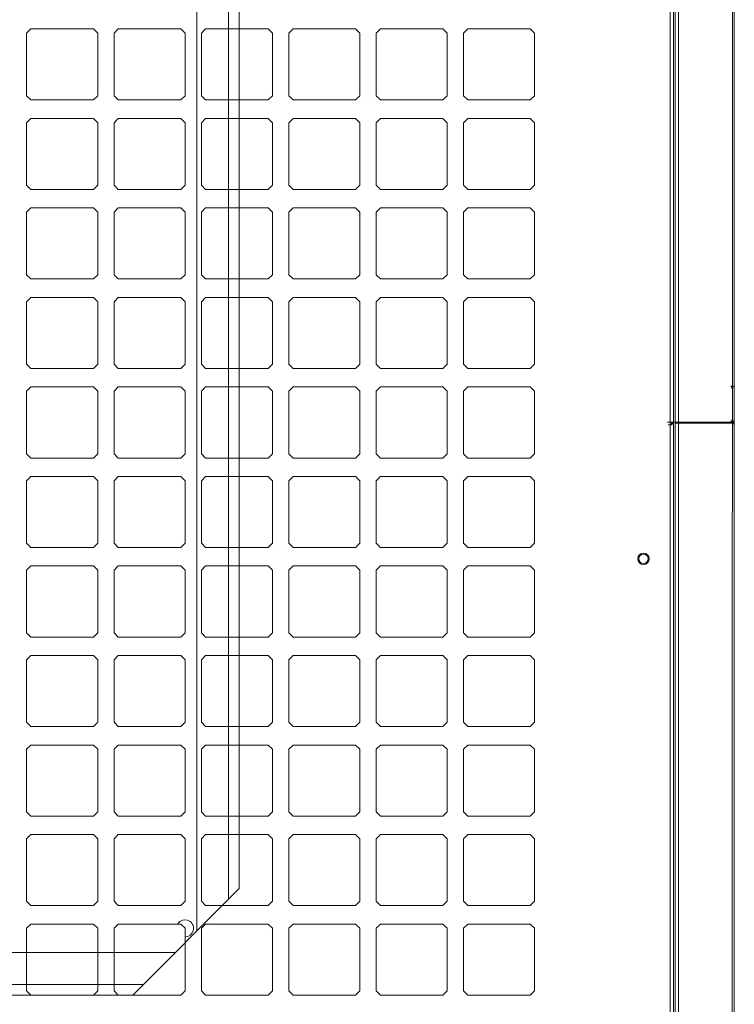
# Model space of a CAD drawing. Header units: millimetres. Extents: x 11633 to 96114, y -4650 to 25050.
# Tile 21 of 25: x 90187 to 90598, y 7020 to 7586. Entities that reach past the tile are written whole.
import ezdxf

# ---------------------------------------------------------------- set-up
doc = ezdxf.new("R2010")
doc.units = ezdxf.units.MM
doc.layers.get('0').update_dxf_attribs({"lineweight": 9})

msp = doc.modelspace()

# ---------------------------------------------------------------- linework, layer by layer
at = {"lineweight": 15}
for p, q in [((90596.95, 8161.02), (90596.94, 6821.85)), ((90561.22, 6822.69), (90561.22, 8140.02)), ((90563.16, 6821.61), (90563.16, 8139.48)), ((90564.03, 6821.61), (90564.03, 8139.44)), ((90565.99, 6400.11), (90565.99, 8139.44)), ((90598.07, 8139.02), (90598.07, 6822.04)), ((90289.06, 7903.73), (90289.06, 7061.74)), ((90307.43, 7885.35), (90307.43, 7080.11)), ((90313.56, 7879.23), (90313.56, 7086.24)), ((90193.76, 7580.33), (90191.31, 7577.88)), ((90193.76, 7580.33), (90229.7, 7580.33)), ((90232.15, 7577.88), (90229.7, 7580.33)), ((90243.98, 7580.33), (90241.53, 7577.88)), ((90243.98, 7580.33), (90279.92, 7580.33)), ((90282.37, 7577.88), (90279.92, 7580.33)), ((90294.21, 7580.33), (90291.76, 7577.88)), ((90294.21, 7580.33), (90330.15, 7580.33)), ((90332.6, 7577.88), (90330.15, 7580.33)), ((90344.43, 7580.33), (90341.98, 7577.88)), ((90344.43, 7580.33), (90380.37, 7580.33)), ((90382.82, 7577.88), (90380.37, 7580.33)), ((90394.66, 7580.33), (90392.21, 7577.88)), ((90394.66, 7580.33), (90430.6, 7580.33)), ((90433.05, 7577.88), (90430.6, 7580.33)), ((90444.88, 7580.33), (90442.43, 7577.88)), ((90444.88, 7580.33), (90480.82, 7580.33)), ((90483.27, 7577.88), (90480.82, 7580.33)), ((90191.31, 7541.94), (90191.31, 7577.88)), ((90232.15, 7541.94), (90232.15, 7577.88)), ((90241.53, 7541.94), (90241.53, 7577.88)), ((90282.37, 7541.94), (90282.37, 7577.88)), ((90291.76, 7541.94), (90291.76, 7577.88)), ((90332.6, 7541.94), (90332.6, 7577.88)), ((90341.98, 7541.94), (90341.98, 7577.88)), ((90382.82, 7541.94), (90382.82, 7577.88)), ((90392.21, 7541.94), (90392.21, 7577.88)), ((90433.05, 7541.94), (90433.05, 7577.88)), ((90442.43, 7541.94), (90442.43, 7577.88)), ((90483.27, 7541.94), (90483.27, 7577.88)), ((90193.76, 7539.49), (90191.31, 7541.94)), ((90193.76, 7539.49), (90229.7, 7539.49)), ((90232.15, 7541.94), (90229.7, 7539.49)), ((90243.98, 7539.49), (90241.53, 7541.94)), ((90243.98, 7539.49), (90279.92, 7539.49)), ((90282.37, 7541.94), (90279.92, 7539.49)), ((90294.21, 7539.49), (90291.76, 7541.94)), ((90294.21, 7539.49), (90330.15, 7539.49)), ((90332.6, 7541.94), (90330.15, 7539.49)), ((90344.43, 7539.49), (90341.98, 7541.94)), ((90344.43, 7539.49), (90380.37, 7539.49)), ((90382.82, 7541.94), (90380.37, 7539.49)), ((90394.66, 7539.49), (90392.21, 7541.94)), ((90394.66, 7539.49), (90430.6, 7539.49)), ((90433.05, 7541.94), (90430.6, 7539.49)), ((90444.88, 7539.49), (90442.43, 7541.94)), ((90444.88, 7539.49), (90480.82, 7539.49)), ((90483.27, 7541.94), (90480.82, 7539.49)), ((90193.76, 7528.88), (90191.31, 7526.43)), ((90193.76, 7528.88), (90229.7, 7528.88)), ((90232.15, 7526.43), (90229.7, 7528.88)), ((90243.98, 7528.88), (90241.53, 7526.43)), ((90243.98, 7528.88), (90279.92, 7528.88)), ((90282.37, 7526.43), (90279.92, 7528.88)), ((90294.21, 7528.88), (90291.76, 7526.43)), ((90294.21, 7528.88), (90330.15, 7528.88)), ((90332.6, 7526.43), (90330.15, 7528.88)), ((90344.43, 7528.88), (90341.98, 7526.43)), ((90344.43, 7528.88), (90380.37, 7528.88)), ((90382.82, 7526.43), (90380.37, 7528.88)), ((90394.66, 7528.88), (90392.21, 7526.43)), ((90394.66, 7528.88), (90430.6, 7528.88)), ((90433.05, 7526.43), (90430.6, 7528.88)), ((90444.88, 7528.88), (90442.43, 7526.43)), ((90444.88, 7528.88), (90480.82, 7528.88)), ((90483.27, 7526.43), (90480.82, 7528.88)), ((90191.31, 7490.49), (90191.31, 7526.43)), ((90232.15, 7490.49), (90232.15, 7526.43)), ((90241.53, 7490.49), (90241.53, 7526.43)), ((90282.37, 7490.49), (90282.37, 7526.43)), ((90291.76, 7490.49), (90291.76, 7526.43)), ((90332.6, 7490.49), (90332.6, 7526.43)), ((90341.98, 7490.49), (90341.98, 7526.43)), ((90382.82, 7490.49), (90382.82, 7526.43)), ((90392.21, 7490.49), (90392.21, 7526.43)), ((90433.05, 7490.49), (90433.05, 7526.43)), ((90442.43, 7490.49), (90442.43, 7526.43)), ((90483.27, 7490.49), (90483.27, 7526.43)), ((90193.76, 7488.04), (90191.31, 7490.49)), ((90193.76, 7488.04), (90229.7, 7488.04)), ((90232.15, 7490.49), (90229.7, 7488.04)), ((90243.98, 7488.04), (90241.53, 7490.49)), ((90243.98, 7488.04), (90279.92, 7488.04)), ((90282.37, 7490.49), (90279.92, 7488.04)), ((90294.21, 7488.04), (90291.76, 7490.49)), ((90294.21, 7488.04), (90330.15, 7488.04)), ((90332.6, 7490.49), (90330.15, 7488.04)), ((90344.43, 7488.04), (90341.98, 7490.49)), ((90344.43, 7488.04), (90380.37, 7488.04)), ((90382.82, 7490.49), (90380.37, 7488.04)), ((90394.66, 7488.04), (90392.21, 7490.49)), ((90394.66, 7488.04), (90430.6, 7488.04)), ((90433.05, 7490.49), (90430.6, 7488.04)), ((90444.88, 7488.04), (90442.43, 7490.49)), ((90444.88, 7488.04), (90480.82, 7488.04)), ((90483.27, 7490.49), (90480.82, 7488.04)), ((90193.76, 7477.43), (90191.31, 7474.98)), ((90193.76, 7477.43), (90229.7, 7477.43)), ((90232.15, 7474.98), (90229.7, 7477.43)), ((90243.98, 7477.43), (90241.53, 7474.98)), ((90243.98, 7477.43), (90279.92, 7477.43)), ((90282.37, 7474.98), (90279.92, 7477.43)), ((90294.21, 7477.43), (90291.76, 7474.98)), ((90294.21, 7477.43), (90330.15, 7477.43)), ((90332.6, 7474.98), (90330.15, 7477.43)), ((90344.43, 7477.43), (90341.98, 7474.98)), ((90344.43, 7477.43), (90380.37, 7477.43)), ((90382.82, 7474.98), (90380.37, 7477.43)), ((90394.66, 7477.43), (90392.21, 7474.98)), ((90394.66, 7477.43), (90430.6, 7477.43)), ((90433.05, 7474.98), (90430.6, 7477.43)), ((90444.88, 7477.43), (90442.43, 7474.98)), ((90444.88, 7477.43), (90480.82, 7477.43)), ((90483.27, 7474.98), (90480.82, 7477.43)), ((90191.31, 7439.04), (90191.31, 7474.98)), ((90232.15, 7439.04), (90232.15, 7474.98)), ((90241.53, 7439.04), (90241.53, 7474.98)), ((90282.37, 7439.04), (90282.37, 7474.98)), ((90291.76, 7439.04), (90291.76, 7474.98)), ((90332.6, 7439.04), (90332.6, 7474.98)), ((90341.98, 7439.04), (90341.98, 7474.98)), ((90382.82, 7439.04), (90382.82, 7474.98)), ((90392.21, 7439.04), (90392.21, 7474.98)), ((90433.05, 7439.04), (90433.05, 7474.98)), ((90442.43, 7439.04), (90442.43, 7474.98)), ((90483.27, 7439.04), (90483.27, 7474.98)), ((90193.76, 7436.59), (90191.31, 7439.04)), ((90193.76, 7436.59), (90229.7, 7436.59)), ((90232.15, 7439.04), (90229.7, 7436.59)), ((90243.98, 7436.59), (90241.53, 7439.04)), ((90243.98, 7436.59), (90279.92, 7436.59)), ((90282.37, 7439.04), (90279.92, 7436.59)), ((90294.21, 7436.59), (90291.76, 7439.04)), ((90294.21, 7436.59), (90330.15, 7436.59)), ((90332.6, 7439.04), (90330.15, 7436.59)), ((90344.43, 7436.59), (90341.98, 7439.04)), ((90344.43, 7436.59), (90380.37, 7436.59)), ((90382.82, 7439.04), (90380.37, 7436.59)), ((90394.66, 7436.59), (90392.21, 7439.04)), ((90394.66, 7436.59), (90430.6, 7436.59)), ((90433.05, 7439.04), (90430.6, 7436.59)), ((90444.88, 7436.59), (90442.43, 7439.04)), ((90444.88, 7436.59), (90480.82, 7436.59)), ((90483.27, 7439.04), (90480.82, 7436.59)), ((90193.76, 7425.98), (90191.31, 7423.53)), ((90193.76, 7425.98), (90229.7, 7425.98)), ((90232.15, 7423.53), (90229.7, 7425.98)), ((90243.98, 7425.98), (90241.53, 7423.53)), ((90243.98, 7425.98), (90279.92, 7425.98)), ((90282.37, 7423.53), (90279.92, 7425.98)), ((90294.21, 7425.98), (90291.76, 7423.53)), ((90294.21, 7425.98), (90330.15, 7425.98)), ((90332.6, 7423.53), (90330.15, 7425.98)), ((90344.43, 7425.98), (90341.98, 7423.53)), ((90344.43, 7425.98), (90380.37, 7425.98)), ((90382.82, 7423.53), (90380.37, 7425.98)), ((90394.66, 7425.98), (90392.21, 7423.53)), ((90394.66, 7425.98), (90430.6, 7425.98)), ((90433.05, 7423.53), (90430.6, 7425.98)), ((90444.88, 7425.98), (90442.43, 7423.53)), ((90444.88, 7425.98), (90480.82, 7425.98)), ((90483.27, 7423.53), (90480.82, 7425.98)), ((90191.31, 7387.59), (90191.31, 7423.53)), ((90232.15, 7387.59), (90232.15, 7423.53)), ((90241.53, 7387.59), (90241.53, 7423.53)), ((90282.37, 7387.59), (90282.37, 7423.53)), ((90291.76, 7387.59), (90291.76, 7423.53)), ((90332.6, 7387.59), (90332.6, 7423.53)), ((90341.98, 7387.59), (90341.98, 7423.53)), ((90382.82, 7387.59), (90382.82, 7423.53)), ((90392.21, 7387.59), (90392.21, 7423.53)), ((90433.05, 7387.59), (90433.05, 7423.53)), ((90442.43, 7387.59), (90442.43, 7423.53)), ((90483.27, 7387.59), (90483.27, 7423.53)), ((90193.76, 7385.14), (90191.31, 7387.59)), ((90232.15, 7387.59), (90229.7, 7385.14)), ((90243.98, 7385.14), (90241.53, 7387.59)), ((90282.37, 7387.59), (90279.92, 7385.14)), ((90294.21, 7385.14), (90291.76, 7387.59)), ((90332.6, 7387.59), (90330.15, 7385.14)), ((90344.43, 7385.14), (90341.98, 7387.59)), ((90382.82, 7387.59), (90380.37, 7385.14)), ((90394.66, 7385.14), (90392.21, 7387.59)), ((90433.05, 7387.59), (90430.6, 7385.14)), ((90444.88, 7385.14), (90442.43, 7387.59)), ((90483.27, 7387.59), (90480.82, 7385.14)), ((90193.76, 7385.14), (90229.7, 7385.14)), ((90243.98, 7385.14), (90279.92, 7385.14)), ((90294.21, 7385.14), (90330.15, 7385.14)), ((90344.43, 7385.14), (90380.37, 7385.14)), ((90394.66, 7385.14), (90430.6, 7385.14)), ((90444.88, 7385.14), (90480.82, 7385.14)), ((90193.76, 7374.53), (90191.31, 7372.08)), ((90193.76, 7374.53), (90229.7, 7374.53)), ((90232.15, 7372.08), (90229.7, 7374.53)), ((90243.98, 7374.53), (90241.53, 7372.08)), ((90243.98, 7374.53), (90279.92, 7374.53)), ((90282.37, 7372.08), (90279.92, 7374.53)), ((90294.21, 7374.53), (90291.76, 7372.08)), ((90294.21, 7374.53), (90330.15, 7374.53)), ((90332.6, 7372.08), (90330.15, 7374.53)), ((90344.43, 7374.53), (90341.98, 7372.08)), ((90344.43, 7374.53), (90380.37, 7374.53)), ((90382.82, 7372.08), (90380.37, 7374.53)), ((90394.66, 7374.53), (90392.21, 7372.08)), ((90394.66, 7374.53), (90430.6, 7374.53)), ((90433.05, 7372.08), (90430.6, 7374.53)), ((90444.88, 7374.53), (90442.43, 7372.08)), ((90444.88, 7374.53), (90480.82, 7374.53)), ((90483.27, 7372.08), (90480.82, 7374.53)), ((90596.01, 7375.24), (90596.69, 7374.56)), ((90596.69, 7374.56), (90596.69, 7373.57)), ((90596.95, 7375.25), (90596.95, 7374.83)), ((90597.75, 7374.83), (90596.95, 7374.83)), ((90597.75, 7374.25), (90597.75, 7374.83)), ((90191.31, 7336.14), (90191.31, 7372.08)), ((90232.15, 7336.14), (90232.15, 7372.08)), ((90241.53, 7336.14), (90241.53, 7372.08)), ((90282.37, 7336.14), (90282.37, 7372.08)), ((90291.76, 7336.14), (90291.76, 7372.08)), ((90332.6, 7336.14), (90332.6, 7372.08)), ((90341.98, 7336.14), (90341.98, 7372.08)), ((90382.82, 7336.14), (90382.82, 7372.08)), ((90392.21, 7336.14), (90392.21, 7372.08)), ((90433.05, 7336.14), (90433.05, 7372.08)), ((90442.43, 7336.14), (90442.43, 7372.08)), ((90483.27, 7336.14), (90483.27, 7372.08)), ((90596.95, 7373.57), (90596.69, 7373.82)), ((90596.69, 7373.57), (90596.95, 7373.57)), ((90598.08, 7374.25), (90597.75, 7374.25)), ((90598.08, 7374.25), (90598.07, 7353.25)), ((90565.7, 7354.25), (90559.64, 7354.25)), ((90561.95, 7352.69), (90560.02, 7352.69)), ((90561.95, 7353.18), (90561.22, 7352.69)), ((90561.95, 7353.71), (90561.95, 7353)), ((90562.24, 7353.67), (90561.95, 7353.38)), ((90562.64, 7353.18), (90561.95, 7353.18)), ((90561.95, 7353), (90561.95, 7352.69)), ((90563.16, 7353.67), (90562.24, 7353.67)), ((90562.63, 7353.67), (90562.63, 7354.25)), ((90563.16, 7353.45), (90562.64, 7353.45)), ((90562.64, 7353.45), (90562.64, 7353.18)), ((90563.16, 7353.67), (90563.06, 7353.67)), ((90565.55, 7353.67), (90564.03, 7353.67)), ((90565.55, 7353.67), (90565.55, 7354.25)), ((90565.55, 7353.67), (90566.12, 7353.67)), ((90565.7, 7354.25), (90565.56, 7354.25)), ((90565.7, 7354.25), (90596.14, 7354.25)), ((90565.99, 7213.71), (90565.99, 7353.67)), ((90596.78, 7353.67), (90565.99, 7353.67)), ((90566.12, 7353.67), (90566.91, 7353.67)), ((90596.37, 7354.63), (90596.02, 7354.63)), ((90596.02, 7354.63), (90596.02, 7354.25)), ((90596.14, 7354.25), (90597.75, 7354.25)), ((90596.6, 7354.61), (90596.25, 7354.25)), ((90596.7, 7354.91), (90596.37, 7354.91)), ((90596.37, 7354.91), (90596.37, 7354.63)), ((90596.94, 7354.61), (90596.6, 7354.61)), ((90596.94, 7355.6), (90596.7, 7355.6)), ((90596.7, 7355.6), (90596.7, 7354.91)), ((90596.78, 7353.67), (90596.78, 7354.25)), ((90597.08, 7353.67), (90596.78, 7353.67)), ((90597.75, 7354.9), (90596.94, 7354.9)), ((90597.08, 7353.67), (90597.39, 7353.67)), ((90597.39, 7353.67), (90597.39, 7353.25)), ((90598.07, 7353.25), (90597.39, 7353.25)), ((90598.07, 7355.56), (90597.75, 7355.23)), ((90597.75, 7355.23), (90597.75, 7354.9)), ((90597.75, 7354.25), (90597.75, 7353.93)), ((90597.75, 7353.93), (90598.07, 7353.93)), ((90193.76, 7333.69), (90191.31, 7336.14)), ((90232.15, 7336.14), (90229.7, 7333.69)), ((90243.98, 7333.69), (90241.53, 7336.14)), ((90282.37, 7336.14), (90279.92, 7333.69)), ((90294.21, 7333.69), (90291.76, 7336.14)), ((90332.6, 7336.14), (90330.15, 7333.69)), ((90344.43, 7333.69), (90341.98, 7336.14)), ((90382.82, 7336.14), (90380.37, 7333.69)), ((90394.66, 7333.69), (90392.21, 7336.14)), ((90433.05, 7336.14), (90430.6, 7333.69)), ((90444.88, 7333.69), (90442.43, 7336.14)), ((90483.27, 7336.14), (90480.82, 7333.69)), ((90193.76, 7333.69), (90229.7, 7333.69)), ((90243.98, 7333.69), (90279.92, 7333.69)), ((90294.21, 7333.69), (90330.15, 7333.69)), ((90344.43, 7333.69), (90380.37, 7333.69)), ((90394.66, 7333.69), (90430.6, 7333.69)), ((90444.88, 7333.69), (90480.82, 7333.69)), ((90193.76, 7323.08), (90191.31, 7320.63)), ((90191.31, 7284.69), (90191.31, 7320.63)), ((90193.76, 7323.08), (90229.7, 7323.08)), ((90232.15, 7320.63), (90229.7, 7323.08)), ((90232.15, 7284.69), (90232.15, 7320.63)), ((90243.98, 7323.08), (90241.53, 7320.63)), ((90241.53, 7284.69), (90241.53, 7320.63)), ((90243.98, 7323.08), (90279.92, 7323.08)), ((90282.37, 7320.63), (90279.92, 7323.08)), ((90282.37, 7284.69), (90282.37, 7320.63)), ((90294.21, 7323.08), (90291.76, 7320.63)), ((90291.76, 7284.69), (90291.76, 7320.63)), ((90294.21, 7323.08), (90330.15, 7323.08)), ((90332.6, 7320.63), (90330.15, 7323.08)), ((90332.6, 7284.69), (90332.6, 7320.63)), ((90344.43, 7323.08), (90341.98, 7320.63)), ((90341.98, 7284.69), (90341.98, 7320.63)), ((90344.43, 7323.08), (90380.37, 7323.08)), ((90382.82, 7320.63), (90380.37, 7323.08)), ((90382.82, 7284.69), (90382.82, 7320.63)), ((90394.66, 7323.08), (90392.21, 7320.63)), ((90392.21, 7284.69), (90392.21, 7320.63)), ((90394.66, 7323.08), (90430.6, 7323.08)), ((90433.05, 7320.63), (90430.6, 7323.08)), ((90433.05, 7284.69), (90433.05, 7320.63)), ((90444.88, 7323.08), (90442.43, 7320.63)), ((90442.43, 7284.69), (90442.43, 7320.63)), ((90444.88, 7323.08), (90480.82, 7323.08)), ((90483.27, 7320.63), (90480.82, 7323.08)), ((90483.27, 7284.69), (90483.27, 7320.63)), ((90193.76, 7282.24), (90191.31, 7284.69)), ((90232.15, 7284.69), (90229.7, 7282.24)), ((90243.98, 7282.24), (90241.53, 7284.69)), ((90282.37, 7284.69), (90279.92, 7282.24)), ((90294.21, 7282.24), (90291.76, 7284.69)), ((90332.6, 7284.69), (90330.15, 7282.24)), ((90344.43, 7282.24), (90341.98, 7284.69)), ((90382.82, 7284.69), (90380.37, 7282.24)), ((90394.66, 7282.24), (90392.21, 7284.69)), ((90433.05, 7284.69), (90430.6, 7282.24)), ((90444.88, 7282.24), (90442.43, 7284.69)), ((90483.27, 7284.69), (90480.82, 7282.24)), ((90193.76, 7282.24), (90229.7, 7282.24)), ((90243.98, 7282.24), (90279.92, 7282.24)), ((90294.21, 7282.24), (90330.15, 7282.24)), ((90344.43, 7282.24), (90380.37, 7282.24)), ((90394.66, 7282.24), (90430.6, 7282.24)), ((90444.88, 7282.24), (90480.82, 7282.24)), ((90193.76, 7271.63), (90191.31, 7269.18)), ((90191.31, 7233.24), (90191.31, 7269.18)), ((90193.76, 7271.63), (90229.7, 7271.63)), ((90232.15, 7269.18), (90229.7, 7271.63)), ((90232.15, 7233.24), (90232.15, 7269.18)), ((90243.98, 7271.63), (90241.53, 7269.18)), ((90241.53, 7233.24), (90241.53, 7269.18)), ((90243.98, 7271.63), (90279.92, 7271.63)), ((90282.37, 7269.18), (90279.92, 7271.63)), ((90282.37, 7233.24), (90282.37, 7269.18)), ((90294.21, 7271.63), (90291.76, 7269.18)), ((90291.76, 7233.24), (90291.76, 7269.18)), ((90294.21, 7271.63), (90330.15, 7271.63)), ((90332.6, 7269.18), (90330.15, 7271.63)), ((90332.6, 7233.24), (90332.6, 7269.18)), ((90344.43, 7271.63), (90341.98, 7269.18)), ((90341.98, 7233.24), (90341.98, 7269.18)), ((90344.43, 7271.63), (90380.37, 7271.63)), ((90382.82, 7269.18), (90380.37, 7271.63)), ((90382.82, 7233.24), (90382.82, 7269.18)), ((90394.66, 7271.63), (90392.21, 7269.18)), ((90392.21, 7233.24), (90392.21, 7269.18)), ((90394.66, 7271.63), (90430.6, 7271.63)), ((90433.05, 7269.18), (90430.6, 7271.63)), ((90433.05, 7233.24), (90433.05, 7269.18)), ((90444.88, 7271.63), (90442.43, 7269.18)), ((90442.43, 7233.24), (90442.43, 7269.18)), ((90444.88, 7271.63), (90480.82, 7271.63)), ((90483.27, 7269.18), (90480.82, 7271.63)), ((90483.27, 7233.24), (90483.27, 7269.18)), ((90193.76, 7230.79), (90191.31, 7233.24)), ((90232.15, 7233.24), (90229.7, 7230.79)), ((90243.98, 7230.79), (90241.53, 7233.24)), ((90282.37, 7233.24), (90279.92, 7230.79)), ((90294.21, 7230.79), (90291.76, 7233.24)), ((90332.6, 7233.24), (90330.15, 7230.79)), ((90344.43, 7230.79), (90341.98, 7233.24)), ((90382.82, 7233.24), (90380.37, 7230.79)), ((90394.66, 7230.79), (90392.21, 7233.24)), ((90433.05, 7233.24), (90430.6, 7230.79)), ((90444.88, 7230.79), (90442.43, 7233.24)), ((90483.27, 7233.24), (90480.82, 7230.79)), ((90193.76, 7230.79), (90229.7, 7230.79)), ((90243.98, 7230.79), (90279.92, 7230.79)), ((90294.21, 7230.79), (90330.15, 7230.79)), ((90344.43, 7230.79), (90380.37, 7230.79)), ((90394.66, 7230.79), (90430.6, 7230.79)), ((90444.88, 7230.79), (90480.82, 7230.79)), ((90193.76, 7220.18), (90191.31, 7217.73)), ((90191.31, 7181.79), (90191.31, 7217.73)), ((90193.76, 7220.18), (90229.7, 7220.18)), ((90232.15, 7217.73), (90229.7, 7220.18)), ((90232.15, 7181.79), (90232.15, 7217.73)), ((90243.98, 7220.18), (90241.53, 7217.73)), ((90241.53, 7181.79), (90241.53, 7217.73)), ((90243.98, 7220.18), (90279.92, 7220.18)), ((90282.37, 7217.73), (90279.92, 7220.18)), ((90282.37, 7181.79), (90282.37, 7217.73)), ((90294.21, 7220.18), (90291.76, 7217.73)), ((90291.76, 7181.79), (90291.76, 7217.73)), ((90294.21, 7220.18), (90330.15, 7220.18)), ((90332.6, 7217.73), (90330.15, 7220.18)), ((90332.6, 7181.79), (90332.6, 7217.73)), ((90344.43, 7220.18), (90341.98, 7217.73)), ((90341.98, 7181.79), (90341.98, 7217.73)), ((90344.43, 7220.18), (90380.37, 7220.18)), ((90382.82, 7217.73), (90380.37, 7220.18)), ((90382.82, 7181.79), (90382.82, 7217.73)), ((90394.66, 7220.18), (90392.21, 7217.73)), ((90392.21, 7181.79), (90392.21, 7217.73)), ((90394.66, 7220.18), (90430.6, 7220.18)), ((90433.05, 7217.73), (90430.6, 7220.18)), ((90433.05, 7181.79), (90433.05, 7217.73)), ((90444.88, 7220.18), (90442.43, 7217.73)), ((90442.43, 7181.79), (90442.43, 7217.73)), ((90444.88, 7220.18), (90480.82, 7220.18)), ((90483.27, 7217.73), (90480.82, 7220.18)), ((90483.27, 7181.79), (90483.27, 7217.73)), ((90193.76, 7179.34), (90191.31, 7181.79)), ((90193.76, 7179.34), (90229.7, 7179.34)), ((90232.15, 7181.79), (90229.7, 7179.34)), ((90243.98, 7179.34), (90241.53, 7181.79)), ((90243.98, 7179.34), (90279.92, 7179.34)), ((90282.37, 7181.79), (90279.92, 7179.34)), ((90294.21, 7179.34), (90291.76, 7181.79)), ((90294.21, 7179.34), (90330.15, 7179.34)), ((90332.6, 7181.79), (90330.15, 7179.34)), ((90344.43, 7179.34), (90341.98, 7181.79)), ((90344.43, 7179.34), (90380.37, 7179.34)), ((90382.82, 7181.79), (90380.37, 7179.34)), ((90394.66, 7179.34), (90392.21, 7181.79)), ((90394.66, 7179.34), (90430.6, 7179.34)), ((90433.05, 7181.79), (90430.6, 7179.34)), ((90444.88, 7179.34), (90442.43, 7181.79)), ((90444.88, 7179.34), (90480.82, 7179.34)), ((90483.27, 7181.79), (90480.82, 7179.34)), ((90193.76, 7168.73), (90191.31, 7166.28)), ((90191.31, 7130.34), (90191.31, 7166.28)), ((90193.76, 7168.73), (90229.7, 7168.73)), ((90232.15, 7166.28), (90229.7, 7168.73)), ((90232.15, 7130.34), (90232.15, 7166.28)), ((90243.98, 7168.73), (90241.53, 7166.28)), ((90241.53, 7130.34), (90241.53, 7166.28)), ((90243.98, 7168.73), (90279.92, 7168.73)), ((90282.37, 7166.28), (90279.92, 7168.73)), ((90282.37, 7130.34), (90282.37, 7166.28)), ((90294.21, 7168.73), (90291.76, 7166.28)), ((90291.76, 7130.34), (90291.76, 7166.28)), ((90294.21, 7168.73), (90330.15, 7168.73)), ((90332.6, 7166.28), (90330.15, 7168.73)), ((90332.6, 7130.34), (90332.6, 7166.28)), ((90344.43, 7168.73), (90341.98, 7166.28)), ((90341.98, 7130.34), (90341.98, 7166.28)), ((90344.43, 7168.73), (90380.37, 7168.73)), ((90382.82, 7166.28), (90380.37, 7168.73)), ((90382.82, 7130.34), (90382.82, 7166.28)), ((90394.66, 7168.73), (90392.21, 7166.28)), ((90392.21, 7130.34), (90392.21, 7166.28)), ((90394.66, 7168.73), (90430.6, 7168.73)), ((90433.05, 7166.28), (90430.6, 7168.73)), ((90433.05, 7130.34), (90433.05, 7166.28)), ((90444.88, 7168.73), (90442.43, 7166.28)), ((90442.43, 7130.34), (90442.43, 7166.28)), ((90444.88, 7168.73), (90480.82, 7168.73)), ((90483.27, 7166.28), (90480.82, 7168.73)), ((90483.27, 7130.34), (90483.27, 7166.28)), ((90193.76, 7127.89), (90191.31, 7130.34)), ((90193.76, 7127.89), (90229.7, 7127.89)), ((90232.15, 7130.34), (90229.7, 7127.89)), ((90243.98, 7127.89), (90241.53, 7130.34)), ((90243.98, 7127.89), (90279.92, 7127.89)), ((90282.37, 7130.34), (90279.92, 7127.89)), ((90294.21, 7127.89), (90291.76, 7130.34)), ((90294.21, 7127.89), (90330.15, 7127.89)), ((90332.6, 7130.34), (90330.15, 7127.89)), ((90344.43, 7127.89), (90341.98, 7130.34)), ((90344.43, 7127.89), (90380.37, 7127.89)), ((90382.82, 7130.34), (90380.37, 7127.89)), ((90394.66, 7127.89), (90392.21, 7130.34)), ((90394.66, 7127.89), (90430.6, 7127.89)), ((90433.05, 7130.34), (90430.6, 7127.89)), ((90444.88, 7127.89), (90442.43, 7130.34)), ((90444.88, 7127.89), (90480.82, 7127.89)), ((90483.27, 7130.34), (90480.82, 7127.89)), ((90193.76, 7117.28), (90191.31, 7114.83)), ((90191.31, 7078.89), (90191.31, 7114.83)), ((90193.76, 7117.28), (90229.7, 7117.28)), ((90232.15, 7114.83), (90229.7, 7117.28)), ((90232.15, 7078.89), (90232.15, 7114.83)), ((90243.98, 7117.28), (90241.53, 7114.83)), ((90241.53, 7078.89), (90241.53, 7114.83)), ((90243.98, 7117.28), (90279.92, 7117.28)), ((90282.37, 7114.83), (90279.92, 7117.28)), ((90282.37, 7078.89), (90282.37, 7114.83)), ((90294.21, 7117.28), (90291.76, 7114.83)), ((90291.76, 7078.89), (90291.76, 7114.83)), ((90294.21, 7117.28), (90330.15, 7117.28)), ((90332.6, 7114.83), (90330.15, 7117.28)), ((90332.6, 7078.89), (90332.6, 7114.83)), ((90344.43, 7117.28), (90341.98, 7114.83)), ((90341.98, 7078.89), (90341.98, 7114.83)), ((90344.43, 7117.28), (90380.37, 7117.28)), ((90382.82, 7114.83), (90380.37, 7117.28)), ((90382.82, 7078.89), (90382.82, 7114.83)), ((90394.66, 7117.28), (90392.21, 7114.83)), ((90392.21, 7078.89), (90392.21, 7114.83)), ((90394.66, 7117.28), (90430.6, 7117.28)), ((90433.05, 7114.83), (90430.6, 7117.28)), ((90433.05, 7078.89), (90433.05, 7114.83)), ((90444.88, 7117.28), (90442.43, 7114.83)), ((90442.43, 7078.89), (90442.43, 7114.83)), ((90444.88, 7117.28), (90480.82, 7117.28)), ((90483.27, 7114.83), (90480.82, 7117.28)), ((90483.27, 7078.89), (90483.27, 7114.83)), ((90313.56, 7086.24), (90252.31, 7024.99)), ((90193.76, 7076.44), (90191.31, 7078.89)), ((90193.76, 7076.44), (90229.7, 7076.44)), ((90232.15, 7078.89), (90229.7, 7076.44)), ((90243.98, 7076.44), (90241.53, 7078.89)), ((90243.98, 7076.44), (90279.92, 7076.44)), ((90282.37, 7078.89), (90279.92, 7076.44)), ((90294.21, 7076.44), (90291.76, 7078.89)), ((90294.21, 7076.44), (90330.15, 7076.44)), ((90332.6, 7078.89), (90330.15, 7076.44)), ((90344.43, 7076.44), (90341.98, 7078.89)), ((90344.43, 7076.44), (90380.37, 7076.44)), ((90382.82, 7078.89), (90380.37, 7076.44)), ((90394.66, 7076.44), (90392.21, 7078.89)), ((90394.66, 7076.44), (90430.6, 7076.44)), ((90433.05, 7078.89), (90430.6, 7076.44)), ((90444.88, 7076.44), (90442.43, 7078.89)), ((90444.88, 7076.44), (90480.82, 7076.44)), ((90483.27, 7078.89), (90480.82, 7076.44)), ((90193.76, 7065.83), (90191.31, 7063.38)), ((90191.31, 7027.44), (90191.31, 7063.38)), ((90193.76, 7065.83), (90229.7, 7065.83)), ((90232.15, 7063.38), (90229.7, 7065.83)), ((90232.15, 7027.44), (90232.15, 7063.38)), ((90243.98, 7065.83), (90241.53, 7063.38)), ((90241.53, 7027.44), (90241.53, 7063.38)), ((90243.98, 7065.83), (90279.92, 7065.83)), ((90282.37, 7063.38), (90279.92, 7065.83)), ((90282.37, 7027.44), (90282.37, 7063.38)), ((90294.21, 7065.83), (90291.76, 7063.38)), ((90291.76, 7027.44), (90291.76, 7063.38)), ((90294.21, 7065.83), (90330.15, 7065.83)), ((90332.6, 7063.38), (90330.15, 7065.83)), ((90332.6, 7027.44), (90332.6, 7063.38)), ((90344.43, 7065.83), (90341.98, 7063.38)), ((90341.98, 7027.44), (90341.98, 7063.38)), ((90344.43, 7065.83), (90380.37, 7065.83)), ((90382.82, 7063.38), (90380.37, 7065.83)), ((90382.82, 7027.44), (90382.82, 7063.38)), ((90394.66, 7065.83), (90392.21, 7063.38)), ((90392.21, 7027.44), (90392.21, 7063.38)), ((90394.66, 7065.83), (90430.6, 7065.83)), ((90433.05, 7063.38), (90430.6, 7065.83)), ((90433.05, 7027.44), (90433.05, 7063.38)), ((90444.88, 7065.83), (90442.43, 7063.38)), ((90442.43, 7027.44), (90442.43, 7063.38)), ((90444.88, 7065.83), (90480.82, 7065.83)), ((90483.27, 7063.38), (90480.82, 7065.83)), ((90483.27, 7027.44), (90483.27, 7063.38)), ((89391.37, 7049.49), (90276.81, 7049.49)), ((89409.74, 7031.11), (90258.43, 7031.11)), ((89415.87, 7024.99), (90252.31, 7024.99)), ((90193.76, 7024.99), (90191.31, 7027.44)), ((90193.76, 7024.99), (90229.7, 7024.99)), ((90232.15, 7027.44), (90229.7, 7024.99)), ((90243.98, 7024.99), (90241.53, 7027.44)), ((90243.98, 7024.99), (90279.92, 7024.99)), ((90282.37, 7027.44), (90279.92, 7024.99)), ((90294.21, 7024.99), (90291.76, 7027.44)), ((90294.21, 7024.99), (90330.15, 7024.99)), ((90332.6, 7027.44), (90330.15, 7024.99)), ((90344.43, 7024.99), (90341.98, 7027.44)), ((90344.43, 7024.99), (90380.37, 7024.99)), ((90382.82, 7027.44), (90380.37, 7024.99)), ((90394.66, 7024.99), (90392.21, 7027.44)), ((90394.66, 7024.99), (90430.6, 7024.99)), ((90433.05, 7027.44), (90430.6, 7024.99)), ((90444.88, 7024.99), (90442.43, 7027.44)), ((90444.88, 7024.99), (90480.82, 7024.99)), ((90483.27, 7027.44), (90480.82, 7024.99))]:
    msp.add_line(p, q, dxfattribs=at)
for radius in [3.29, 2.67]:
    msp.add_circle((90545.86, 7275.79), radius, dxfattribs=at)
for centre, radius, start, end in [((90562.49, 7353.71), 0.541, 90, 180), ((90562.62, 7353.71), 0.541, 0, 90), ((90282.37, 7063.38), 4.9, 126.846, 150), ((90282.37, 7063.38), 4.9, 270, 126.846)]:
    msp.add_arc(centre, radius, start, end, dxfattribs=at)

doc.saveas('drawing.dxf')
